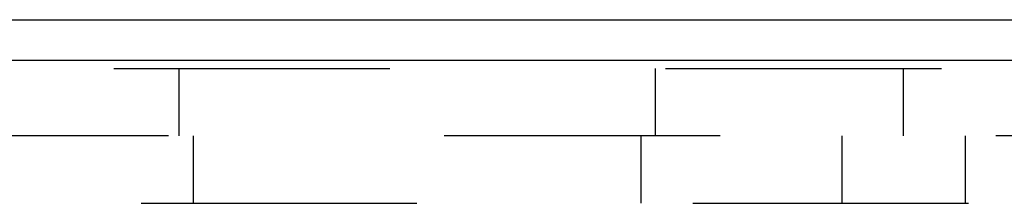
# Model space of a CAD drawing. Header units: inches. Extents: x 0 to 77.3, y 0 to 50.
# Tile 28 of 56: x 43.915 to 45.432, y 32.765 to 33.048. Entities that reach past the tile are written whole.
import ezdxf

# ---------------------------------------------------------------- set-up
doc = ezdxf.new("R2010")
doc.units = ezdxf.units.IN
doc.header["$LTSCALE"] = 4.25
doc.header["$MEASUREMENT"] = 0
doc.linetypes.add('HIDDEN', pattern=[0.2, 0.1, -0.1])
doc.layers.get('0').update_dxf_attribs({"linetype": 'CONTINUOUS'})
doc.layers.add('DEFAULT_2', color=8, linetype='HIDDEN')

msp = doc.modelspace()

# ---------------------------------------------------------------- linework, layer by layer
at = {"color": 3, "linetype": 'Continuous'}
for p, q in [((41.682262, 33.048388), (47.160262, 33.048388)), ((47.134262, 32.985388), (41.682262, 32.985388))]:
    msp.add_line(p, q, dxfattribs=at)
at = {"layer": 'DEFAULT_2', "color": 8, "linetype": 'HIDDEN'}
for p, q in [((42.360262, 32.973388), (46.694262, 32.973388)), ((44.160262, 32.973388), (44.160262, 32.869388)), ((44.894262, 32.973388), (44.894262, 32.869388)), ((45.276858, 32.869388), (45.276858, 32.973388)), ((46.694262, 32.869388), (42.360262, 32.869388)), ((44.182362, 32.869388), (44.182362, 32.765388)), ((44.872162, 32.869388), (44.872162, 32.765388)), ((45.182162, 32.869388), (45.182162, 32.765388)), ((45.372162, 32.869388), (45.372162, 32.765388)), ((42.402262, 32.765388), (46.652262, 32.765388))]:
    msp.add_line(p, q, dxfattribs=at)

doc.saveas('drawing.dxf')
